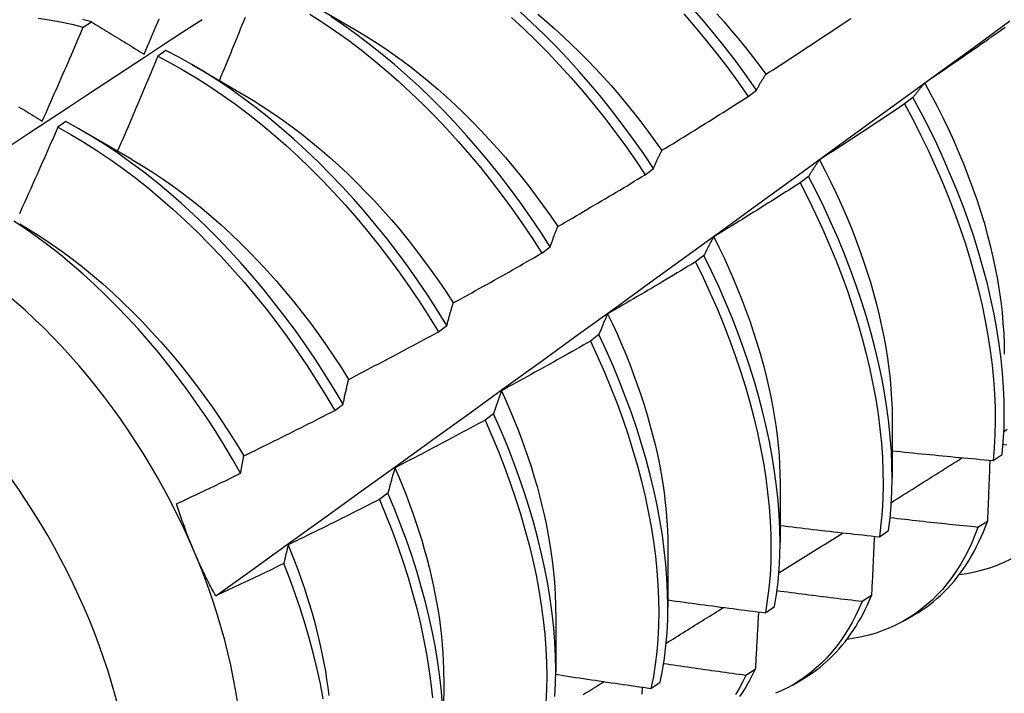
# Model space of a CAD drawing. Header units: inches. Extents: x 16 to 426, y 46 to 198.
# Tile 66 of 111: x 382.786 to 383.092, y 173.037 to 173.246. Entities that reach past the tile are written whole.
import ezdxf

# ---------------------------------------------------------------- set-up
doc = ezdxf.new("R2010")
doc.units = ezdxf.units.IN
doc.header["$MEASUREMENT"] = 0
doc.layers.add('Visible Edges(ANSI)', color=7, linetype='Continuous', lineweight=25)
doc.layers.add('Visible Tangent Edges(ANSI)', color=7, linetype='Continuous', lineweight=25)

msp = doc.modelspace()

# ---------------------------------------------------------------- linework, layer by layer
at = {"layer": 'Visible Edges(ANSI)'}
for p, q in [((382.8748, 173.25237), (382.89075, 173.24314)), ((382.80608, 173.24406), (382.80859, 173.24576)), ((382.8317, 173.2368), (382.8292, 173.23503)), ((382.84, 173.23233), (382.85595, 173.2231)), ((383.0124, 173.22255), (383.01497, 173.22451)), ((383.06354, 173.22221), (383.06093, 173.22023)), ((382.8007, 173.2148), (382.7982, 173.21301)), ((382.8052, 173.21229), (382.82115, 173.20306)), ((382.98045, 173.19825), (382.98303, 173.20022)), ((383.03116, 173.1977), (383.02854, 173.19571)), ((382.94842, 173.1739), (382.95101, 173.17587)), ((382.99867, 173.17315), (382.99604, 173.17117)), ((382.91631, 173.1495), (382.91891, 173.15148)), ((382.96609, 173.14859), (382.96346, 173.1466)), ((382.88411, 173.12506), (382.88671, 173.12704)), ((382.93341, 173.124), (382.93077, 173.12201)), ((383.05711, 173.12248), (383.05709, 173.10404)), ((383.08838, 173.10952), (383.09123, 173.11143)), ((383.02231, 173.10245), (383.02229, 173.08401)), ((382.90063, 173.0994), (382.89798, 173.09741)), ((383.08662, 173.09062), (383.08372, 173.08876)), ((383.05312, 173.08584), (383.05597, 173.08775)), ((382.98751, 173.08241), (382.98749, 173.06397)), ((383.05067, 173.06757), (383.04776, 173.06571)), ((382.95272, 173.06237), (382.95269, 173.04393)), ((383.01774, 173.06225), (383.0206, 173.06415)), ((383.06094, 173.05984), (383.06375, 173.06146)), ((383.01461, 173.04463), (383.01169, 173.04279)), ((382.91792, 173.04233), (382.91789, 173.02389)), ((382.98225, 173.03876), (382.98512, 173.04066)), ((383.02614, 173.0398), (383.02895, 173.04142))]:
    msp.add_line(p, q, dxfattribs=at)
at = {"layer": 'Visible Edges(ANSI)', "flags": 128}
for points in [[(382.87635, 173.24813), (382.88037, 173.24556), (382.88437, 173.24284), (382.88835, 173.23999), (382.8923, 173.23699), (382.89623, 173.23386), (382.90012, 173.2306), (382.90397, 173.22722), (382.90777, 173.22371), (382.91153, 173.22009), (382.91523, 173.21635), (382.91887, 173.21251), (382.92246, 173.20856), (382.92597, 173.20451), (382.92942, 173.20038), (382.93279, 173.19615), (382.93609, 173.19184), (382.9393, 173.18746), (382.94243, 173.183), (382.94547, 173.17848), (382.94842, 173.1739)], [(382.98303, 173.20022), (382.97999, 173.20474), (382.97686, 173.20919), (382.97365, 173.21357), (382.97035, 173.21788), (382.96697, 173.2221), (382.96353, 173.22624), (382.96001, 173.23028), (382.95642, 173.23423), (382.95278, 173.23807), (382.94907, 173.2418), (382.94532, 173.24543), (382.94151, 173.24893)], [(382.94715, 173.24806), (382.94978, 173.24585), (382.95238, 173.24357), (382.95496, 173.24122), (382.95752, 173.23882), (382.96005, 173.23635), (382.96255, 173.23382), (382.96502, 173.23124), (382.96746, 173.2286), (382.96986, 173.22591), (382.97223, 173.22317), (382.97456, 173.22038), (382.97686, 173.21755), (382.97911, 173.21467), (382.98132, 173.21175), (382.98349, 173.2088), (382.98561, 173.2058)], [(382.99247, 173.24816), (382.99598, 173.24411), (382.99942, 173.23996), (383.00279, 173.23572), (383.00607, 173.23141), (383.00928, 173.22701), (383.0124, 173.22255)], [(383.01497, 173.22451), (383.01185, 173.22897), (383.00864, 173.23336), (383.00535, 173.23767), (383.00198, 173.2419), (382.99853, 173.24604), (382.99502, 173.25009)], [(383.00265, 173.24825), (383.00493, 173.24569), (383.00718, 173.24308), (383.00939, 173.24043), (383.01156, 173.23774), (383.0137, 173.23501), (383.0158, 173.23224), (383.01786, 173.22943)], [(382.74746, 173.18347), (382.75343, 173.18744), (382.75939, 173.19141), (382.76535, 173.19538), (382.77132, 173.19933), (382.77729, 173.20329), (382.78325, 173.20724), (382.78922, 173.21118), (382.79519, 173.21513), (382.80116, 173.21906), (382.80713, 173.22299), (382.8131, 173.22692), (382.81907, 173.23085), (382.82504, 173.23476), (382.83101, 173.23868), (382.83699, 173.24259), (382.84296, 173.24649)], [(382.79204, 173.24688), (382.7955, 173.24639), (382.799, 173.24575), (382.80252, 173.24498), (382.80608, 173.24406)], [(382.80859, 173.24576), (382.80595, 173.24645)], [(382.80859, 173.24576), (382.80926, 173.24535), (382.80993, 173.24494), (382.81061, 173.24452), (382.81128, 173.24411), (382.81196, 173.24369), (382.81263, 173.24327), (382.81331, 173.24286), (382.81399, 173.24244), (382.81467, 173.24202), (382.81535, 173.2416), (382.81603, 173.24118), (382.81671, 173.24076), (382.81739, 173.24034), (382.81807, 173.23992), (382.81876, 173.2395), (382.81944, 173.23908), (382.82013, 173.23866), (382.82081, 173.23824), (382.8215, 173.23781), (382.82219, 173.23739), (382.82288, 173.23696), (382.82357, 173.23654), (382.82426, 173.23611), (382.82495, 173.23569)], [(382.82495, 173.23569), (382.82547, 173.23691), (382.82598, 173.23813), (382.8265, 173.23935), (382.82702, 173.24057), (382.82753, 173.24179), (382.82805, 173.24302), (382.82856, 173.24424), (382.82908, 173.24546), (382.82959, 173.24668)], [(382.84718, 173.06748), (382.85849, 173.07561), (382.86978, 173.08373), (382.88107, 173.09186), (382.89234, 173.09999), (382.90361, 173.10811), (382.91486, 173.11624), (382.9261, 173.12436), (382.93734, 173.13249), (382.94856, 173.14061), (382.95978, 173.14873), (382.97098, 173.15685), (382.98218, 173.16496), (382.99336, 173.17308), (383.00454, 173.18119), (383.0157, 173.1893), (383.02686, 173.19741), (383.03801, 173.20552), (383.04914, 173.21362), (383.06027, 173.22172), (383.07139, 173.22982), (383.0825, 173.23791), (383.0936, 173.246)], [(382.85629, 173.2471), (382.85579, 173.24587), (382.8553, 173.24465), (382.85481, 173.24342), (382.85431, 173.2422), (382.85382, 173.24097), (382.85332, 173.23975), (382.85282, 173.23852), (382.85233, 173.2373), (382.85183, 173.23607), (382.85133, 173.23485), (382.85083, 173.23363), (382.85033, 173.2324), (382.84983, 173.23118), (382.84933, 173.22996), (382.84882, 173.22874), (382.84832, 173.22751)], [(382.95101, 173.17587), (382.94806, 173.18045), (382.94501, 173.18496), (382.94188, 173.18941), (382.93865, 173.19379), (382.93535, 173.19809), (382.93197, 173.20231), (382.92852, 173.20644), (382.925, 173.21048), (382.92141, 173.21442), (382.91776, 173.21826), (382.91405, 173.22198), (382.91029, 173.2256), (382.90649, 173.2291), (382.90263, 173.23247), (382.89874, 173.23572), (382.89482, 173.23884), (382.89086, 173.24183), (382.88688, 173.24467), (382.88287, 173.24738)], [(382.93899, 173.24705), (382.94279, 173.24354), (382.94655, 173.23991), (382.95024, 173.23616), (382.95389, 173.23231), (382.95747, 173.22836), (382.96098, 173.22431), (382.96442, 173.22017), (382.96779, 173.21594), (382.97108, 173.21163), (382.97429, 173.20724), (382.97742, 173.20278), (382.98045, 173.19825)], [(383.0179, 173.22945), (383.01901, 173.23016), (383.02011, 173.23087), (383.02122, 173.23158), (383.02232, 173.2323), (383.02342, 173.23301), (383.02453, 173.23373), (383.02563, 173.23444), (383.02673, 173.23516), (383.02783, 173.23588), (383.02893, 173.2366), (383.03003, 173.23732), (383.03113, 173.23805), (383.03223, 173.23877), (383.03332, 173.23949), (383.03442, 173.24022), (383.03552, 173.24094), (383.03661, 173.24167), (383.03771, 173.2424), (383.0388, 173.24313), (383.0399, 173.24386), (383.04099, 173.24459), (383.04208, 173.24532), (383.04317, 173.24606), (383.04426, 173.24679)], [(382.79334, 173.21486), (382.79388, 173.21607), (382.79442, 173.21729), (382.79496, 173.2185), (382.79549, 173.21972), (382.79603, 173.22093), (382.79657, 173.22215), (382.7971, 173.22336), (382.79764, 173.22458), (382.79817, 173.22579), (382.7987, 173.22701), (382.79924, 173.22822), (382.79977, 173.22944), (382.8003, 173.23066), (382.80083, 173.23187), (382.80136, 173.23309), (382.80188, 173.23431), (382.80241, 173.23553), (382.80294, 173.23675), (382.80346, 173.23797), (382.80399, 173.23918), (382.80451, 173.2404), (382.80503, 173.24162), (382.80556, 173.24284), (382.80608, 173.24406)], [(382.89075, 173.24312), (382.89362, 173.24142), (382.89648, 173.23963), (382.89933, 173.23775), (382.90217, 173.23578), (382.905, 173.23374), (382.90781, 173.23161), (382.91061, 173.2294), (382.91338, 173.22712), (382.91613, 173.22477), (382.91886, 173.22234), (382.92156, 173.21984), (382.92423, 173.21728), (382.92687, 173.21465), (382.92948, 173.21196), (382.93205, 173.20922), (382.93459, 173.20641), (382.93709, 173.20355), (382.93954, 173.20063), (382.94196, 173.19767), (382.94433, 173.19466), (382.94665, 173.1916), (382.94892, 173.1885), (382.95113, 173.18535), (382.9533, 173.18217)], [(383.09216, 173.24396), (383.09108, 173.2432), (383.09, 173.24244), (383.08893, 173.24168), (383.08785, 173.24092), (383.08677, 173.24016), (383.08569, 173.23941), (383.08461, 173.23865), (383.08353, 173.2379), (383.08245, 173.23715), (383.08136, 173.2364), (383.08028, 173.23564), (383.0792, 173.2349), (383.07811, 173.23415), (383.07703, 173.2334), (383.07594, 173.23265), (383.07486, 173.23191), (383.07377, 173.23116), (383.07268, 173.23042), (383.07159, 173.22968), (383.0705, 173.22894), (383.06942, 173.2282), (383.06833, 173.22746), (383.06723, 173.22672)], [(382.91891, 173.15148), (382.91604, 173.1561), (382.91308, 173.16068), (382.91003, 173.16519), (382.90689, 173.16964), (382.90366, 173.17401), (382.90036, 173.17831), (382.89697, 173.18252), (382.89351, 173.18665), (382.88999, 173.19068), (382.8864, 173.19461), (382.88274, 173.19844), (382.87903, 173.20216), (382.87527, 173.20577), (382.87146, 173.20926), (382.86761, 173.21263), (382.86371, 173.21587), (382.85978, 173.21898), (382.85583, 173.22196), (382.85184, 173.2248), (382.84784, 173.2275), (382.84382, 173.23005), (382.83978, 173.23245), (382.83574, 173.23471), (382.8317, 173.2368)], [(382.8292, 173.23503), (382.82869, 173.2338), (382.82817, 173.23257), (382.82766, 173.23135), (382.82715, 173.23012), (382.82664, 173.22889), (382.82612, 173.22766), (382.82561, 173.22644), (382.82509, 173.22521), (382.82457, 173.22398), (382.82406, 173.22276), (382.82354, 173.22153), (382.82302, 173.22031), (382.8225, 173.21908), (382.82198, 173.21786), (382.82145, 173.21663), (382.82093, 173.21541), (382.82041, 173.21418), (382.81988, 173.21296), (382.81936, 173.21174), (382.81883, 173.21051), (382.81831, 173.20929), (382.81778, 173.20807), (382.81725, 173.20684), (382.81672, 173.20562)], [(382.8292, 173.23503), (382.83324, 173.23292), (382.83728, 173.23066), (382.84131, 173.22824), (382.84533, 173.22568), (382.84933, 173.22297), (382.85332, 173.22012), (382.85727, 173.21713), (382.8612, 173.21401), (382.86509, 173.21076), (382.86894, 173.20738), (382.87275, 173.20388), (382.87651, 173.20026), (382.88021, 173.19653), (382.88386, 173.1927), (382.88745, 173.18876), (382.89097, 173.18472), (382.89442, 173.18059), (382.8978, 173.17637), (382.9011, 173.17206), (382.90432, 173.16768), (382.90745, 173.16323), (382.9105, 173.15871), (382.91345, 173.15414), (382.91631, 173.1495)], [(383.01497, 173.22451), (383.01509, 173.22473), (383.01521, 173.22495), (383.01533, 173.22516), (383.01544, 173.22538), (383.01556, 173.22559), (383.01568, 173.2258), (383.0158, 173.22602), (383.01592, 173.22623), (383.01604, 173.22644), (383.01616, 173.22664), (383.01628, 173.22685), (383.0164, 173.22706), (383.01653, 173.22726), (383.01665, 173.22747), (383.01677, 173.22767), (383.0169, 173.22787), (383.01702, 173.22807), (383.01714, 173.22827), (383.01727, 173.22847), (383.01739, 173.22867), (383.01752, 173.22886), (383.01765, 173.22906), (383.01777, 173.22925), (383.0179, 173.22945)], [(383.06723, 173.22672), (383.06707, 173.22654), (383.06691, 173.22636), (383.06676, 173.22619), (383.0666, 173.22601), (383.06644, 173.22583), (383.06628, 173.22565), (383.06612, 173.22547), (383.06597, 173.22528), (383.06581, 173.2251), (383.06566, 173.22491), (383.0655, 173.22473), (383.06535, 173.22454), (383.06519, 173.22435), (383.06504, 173.22416), (383.06489, 173.22397), (383.06474, 173.22378), (383.06459, 173.22359), (383.06444, 173.22339), (383.06429, 173.2232), (383.06414, 173.223), (383.06399, 173.22281), (383.06384, 173.22261), (383.06369, 173.22241), (383.06354, 173.22221)], [(383.06719, 173.22671), (383.06913, 173.22315), (383.07101, 173.21957), (383.07281, 173.21597), (383.07454, 173.21235), (383.0762, 173.20873), (383.07778, 173.2051), (383.07929, 173.20146), (383.08071, 173.19783), (383.08206, 173.1942), (383.08332, 173.19058), (383.0845, 173.18696), (383.08559, 173.18337), (383.0866, 173.17979), (383.08751, 173.17623), (383.08834, 173.1727), (383.08909, 173.1692), (383.08974, 173.16573), (383.0903, 173.16229), (383.09078, 173.15889), (383.09117, 173.15553), (383.09147, 173.15221), (383.09169, 173.14895), (383.09181, 173.14573), (383.09185, 173.14256)], [(382.85594, 173.22307), (382.85894, 173.22127), (382.86194, 173.21938), (382.86493, 173.2174), (382.86791, 173.21532), (382.87087, 173.21316), (382.87381, 173.21092), (382.87674, 173.20859), (382.87964, 173.20618), (382.88251, 173.20369), (382.88536, 173.20112), (382.88818, 173.19848), (382.89096, 173.19577), (382.8937, 173.19299), (382.89641, 173.19013), (382.89908, 173.18722), (382.9017, 173.18424), (382.90428, 173.1812), (382.90681, 173.1781), (382.90928, 173.17494), (382.91171, 173.17173), (382.91408, 173.16848), (382.9164, 173.16518), (382.91866, 173.16184), (382.92087, 173.15846)], [(382.98564, 173.20583), (382.98676, 173.20652), (382.98788, 173.20721), (382.989, 173.20789), (382.99012, 173.20858), (382.99124, 173.20927), (382.99236, 173.20996), (382.99348, 173.21065), (382.9946, 173.21134), (382.99572, 173.21203), (382.99683, 173.21273), (382.99795, 173.21342), (382.99906, 173.21412), (383.00018, 173.21482), (383.00129, 173.21551), (383.0024, 173.21621), (383.00352, 173.21691), (383.00463, 173.21761), (383.00574, 173.21832), (383.00685, 173.21902), (383.00796, 173.21972), (383.00907, 173.22043), (383.01018, 173.22113), (383.01129, 173.22184), (383.0124, 173.22255)], [(383.09123, 173.11143), (383.09158, 173.11541), (383.0918, 173.11948), (383.09188, 173.12365), (383.09184, 173.1279), (383.09165, 173.13223), (383.09133, 173.13664), (383.09088, 173.14111), (383.0903, 173.14566), (383.08958, 173.15025), (383.08872, 173.15491), (383.08774, 173.1596), (383.08662, 173.16434), (383.08537, 173.16912), (383.084, 173.17392), (383.08249, 173.17875), (383.08086, 173.18359), (383.07911, 173.18844), (383.07723, 173.1933), (383.07524, 173.19816), (383.07313, 173.20301), (383.0709, 173.20784), (383.06856, 173.21266), (383.0661, 173.21745), (383.06354, 173.22221)], [(382.78603, 173.21938), (382.78669, 173.21897), (382.78735, 173.21856), (382.78801, 173.21816), (382.78867, 173.21775), (382.78934, 173.21734), (382.79, 173.21692), (382.79067, 173.21651), (382.79133, 173.2161), (382.792, 173.21569), (382.79267, 173.21527), (382.79334, 173.21486)], [(383.06093, 173.22023), (383.05984, 173.2195), (383.05874, 173.21876), (383.05765, 173.21803), (383.05655, 173.2173), (383.05546, 173.21657), (383.05436, 173.21584), (383.05326, 173.21511), (383.05217, 173.21438), (383.05107, 173.21365), (383.04997, 173.21293), (383.04887, 173.2122), (383.04777, 173.21148), (383.04667, 173.21075), (383.04557, 173.21003), (383.04447, 173.20931), (383.04336, 173.20859), (383.04226, 173.20787), (383.04115, 173.20715), (383.04005, 173.20644), (383.03895, 173.20572), (383.03784, 173.205), (383.03673, 173.20429), (383.03563, 173.20358), (383.03452, 173.20287)], [(383.06093, 173.22023), (383.06348, 173.21547), (383.06593, 173.21068), (383.06826, 173.20586), (383.07048, 173.20102), (383.07258, 173.19617), (383.07457, 173.19131), (383.07644, 173.18645), (383.07818, 173.1816), (383.0798, 173.17676), (383.08129, 173.17193), (383.08266, 173.16713), (383.0839, 173.16236), (383.085, 173.15763), (383.08598, 173.15293), (383.08682, 173.14828), (383.08753, 173.14369), (383.08811, 173.13915), (383.08855, 173.13468), (383.08886, 173.13028), (383.08903, 173.12596), (383.08907, 173.12171), (383.08898, 173.11755), (383.08875, 173.11349), (383.08838, 173.10952)], [(382.88671, 173.12704), (382.88394, 173.13171), (382.88107, 173.13634), (382.8781, 173.14091), (382.87505, 173.14542), (382.8719, 173.14986), (382.86867, 173.15423), (382.86536, 173.15852), (382.86197, 173.16273), (382.85851, 173.16685), (382.85498, 173.17088), (382.85138, 173.1748), (382.84773, 173.17863), (382.84401, 173.18234), (382.84025, 173.18594), (382.83643, 173.18943), (382.83258, 173.19279), (382.82868, 173.19602), (382.82475, 173.19912), (382.82079, 173.20209), (382.81681, 173.20492), (382.8128, 173.20761), (382.80878, 173.21016), (382.80474, 173.21255), (382.8007, 173.2148)], [(382.7982, 173.21301), (382.79767, 173.21179), (382.79713, 173.21056), (382.7966, 173.20934), (382.79606, 173.20812), (382.79552, 173.20689), (382.79498, 173.20567), (382.79445, 173.20445), (382.79391, 173.20322), (382.79337, 173.202), (382.79282, 173.20078), (382.79228, 173.19956), (382.79174, 173.19834), (382.7912, 173.19712), (382.79065, 173.1959), (382.79011, 173.19468), (382.78956, 173.19346), (382.78901, 173.19224), (382.78847, 173.19102), (382.78792, 173.1898), (382.78737, 173.18858), (382.78682, 173.18736), (382.78627, 173.18614)], [(382.7982, 173.21301), (382.80224, 173.21076), (382.80627, 173.20835), (382.81029, 173.2058), (382.8143, 173.2031), (382.81828, 173.20025), (382.82224, 173.19727), (382.82617, 173.19416), (382.83006, 173.19092), (382.83391, 173.18755), (382.83772, 173.18405), (382.84149, 173.18044), (382.84519, 173.17672), (382.84885, 173.17289), (382.85244, 173.16895), (382.85596, 173.16492), (382.85942, 173.16079), (382.8628, 173.15658), (382.86611, 173.15228), (382.86933, 173.14791), (382.87247, 173.14346), (382.87552, 173.13894), (382.87848, 173.13437), (382.88134, 173.12974), (382.88411, 173.12506)], [(382.98303, 173.20022), (382.98314, 173.20046), (382.98324, 173.20071), (382.98335, 173.20095), (382.98345, 173.2012), (382.98356, 173.20144), (382.98366, 173.20168), (382.98377, 173.20192), (382.98387, 173.20216), (382.98398, 173.2024), (382.98409, 173.20264), (382.9842, 173.20287), (382.9843, 173.20311), (382.98441, 173.20334), (382.98452, 173.20357), (382.98463, 173.2038), (382.98474, 173.20403), (382.98485, 173.20426), (382.98496, 173.20449), (382.98507, 173.20472), (382.98519, 173.20494), (382.9853, 173.20517), (382.98541, 173.20539), (382.98552, 173.20561), (382.98564, 173.20583)], [(382.82115, 173.20299), (382.82429, 173.20112), (382.82743, 173.19915), (382.83055, 173.19708), (382.83366, 173.19491), (382.83676, 173.19264), (382.83983, 173.19028), (382.84287, 173.18782), (382.84589, 173.18528), (382.84888, 173.18265), (382.85184, 173.17993), (382.85476, 173.17713), (382.85765, 173.17425), (382.86049, 173.17129), (382.86329, 173.16826), (382.86604, 173.16516), (382.86875, 173.16199), (382.87141, 173.15876), (382.87401, 173.15547), (382.87656, 173.15212), (382.87905, 173.14873), (382.88149, 173.14528), (382.88386, 173.14179), (382.88617, 173.13826), (382.88841, 173.1347)], [(383.03452, 173.20287), (383.03437, 173.20266), (383.03423, 173.20246), (383.03408, 173.20225), (383.03394, 173.20205), (383.03379, 173.20184), (383.03365, 173.20163), (383.0335, 173.20142), (383.03336, 173.20121), (383.03322, 173.201), (383.03308, 173.20079), (383.03294, 173.20057), (383.0328, 173.20036), (383.03266, 173.20014), (383.03252, 173.19992), (383.03238, 173.19971), (383.03224, 173.19949), (383.0321, 173.19927), (383.03197, 173.19905), (383.03183, 173.19882), (383.03169, 173.1986), (383.03156, 173.19838), (383.03142, 173.19815), (383.03129, 173.19792), (383.03116, 173.1977)], [(383.03449, 173.20285), (383.03628, 173.19943), (383.03801, 173.19599), (383.03967, 173.19254), (383.04126, 173.18908), (383.04278, 173.18562), (383.04422, 173.18215), (383.0456, 173.17868), (383.04689, 173.17521), (383.04811, 173.17175), (383.04926, 173.1683), (383.05032, 173.16486), (383.05131, 173.16143), (383.05223, 173.15802), (383.05306, 173.15463), (383.05382, 173.15127), (383.0545, 173.14793), (383.0551, 173.14461), (383.05562, 173.14133), (383.05606, 173.13809), (383.05643, 173.13488), (383.05671, 173.13172), (383.05691, 173.1286), (383.05704, 173.12552), (383.05708, 173.1225)], [(382.95331, 173.18217), (382.95445, 173.18283), (382.95558, 173.18349), (382.95672, 173.18415), (382.95786, 173.18481), (382.95899, 173.18548), (382.96013, 173.18614), (382.96126, 173.1868), (382.96239, 173.18747), (382.96353, 173.18813), (382.96466, 173.1888), (382.96579, 173.18947), (382.96692, 173.19014), (382.96805, 173.19081), (382.96918, 173.19148), (382.97031, 173.19215), (382.97144, 173.19283), (382.97257, 173.1935), (382.9737, 173.19418), (382.97482, 173.19485), (382.97595, 173.19553), (382.97708, 173.19621), (382.9782, 173.19689), (382.97933, 173.19757), (382.98045, 173.19825)], [(383.05597, 173.08775), (383.05645, 173.09163), (383.0568, 173.09561), (383.05701, 173.09969), (383.05709, 173.10386), (383.05703, 173.10812), (383.05684, 173.11245), (383.05651, 173.11686), (383.05605, 173.12134), (383.05546, 173.12589), (383.05473, 173.13049), (383.05387, 173.13514), (383.05287, 173.13984), (383.05175, 173.14459), (383.0505, 173.14936), (383.04911, 173.15417), (383.0476, 173.15899), (383.04596, 173.16384), (383.0442, 173.16869), (383.04232, 173.17355), (383.04032, 173.17841), (383.0382, 173.18326), (383.03596, 173.18809), (383.03361, 173.19291), (383.03116, 173.1977)], [(383.02854, 173.19571), (383.02742, 173.19501), (383.02631, 173.1943), (383.0252, 173.19359), (383.02409, 173.19289), (383.02298, 173.19218), (383.02186, 173.19148), (383.02075, 173.19078), (383.01964, 173.19007), (383.01852, 173.18937), (383.01741, 173.18867), (383.01629, 173.18798), (383.01517, 173.18728), (383.01405, 173.18658), (383.01294, 173.18589), (383.01182, 173.18519), (383.0107, 173.1845), (383.00958, 173.18381), (383.00846, 173.18312), (383.00734, 173.18243), (383.00621, 173.18174), (383.00509, 173.18105), (383.00397, 173.18036), (383.00284, 173.17968), (383.00172, 173.17899)], [(383.02854, 173.19571), (383.03099, 173.19092), (383.03333, 173.18611), (383.03555, 173.18127), (383.03766, 173.17642), (383.03966, 173.17156), (383.04153, 173.1667), (383.04328, 173.16185), (383.04491, 173.15701), (383.04641, 173.15218), (383.04778, 173.14738), (383.04903, 173.14261), (383.05014, 173.13787), (383.05113, 173.13317), (383.05198, 173.12852), (383.0527, 173.12392), (383.05328, 173.11938), (383.05373, 173.11491), (383.05405, 173.1105), (383.05423, 173.10617), (383.05427, 173.10192), (383.05419, 173.09776), (383.05396, 173.09369), (383.05361, 173.08971), (383.05312, 173.08584)], [(382.85492, 173.10555), (382.85242, 173.10992), (382.84984, 173.11425), (382.84717, 173.11853), (382.84442, 173.12275), (382.84158, 173.12692), (382.83867, 173.13103), (382.83567, 173.13507), (382.83262, 173.13903), (382.82949, 173.1429), (382.82631, 173.14668), (382.82307, 173.15037), (382.81977, 173.15397), (382.81642, 173.15747), (382.81303, 173.16086), (382.80958, 173.16415), (382.8061, 173.16733), (382.80257, 173.1704), (382.799, 173.17335), (382.79541, 173.17617), (382.7918, 173.17887), (382.78818, 173.18143), (382.78454, 173.18385)], [(382.78636, 173.18298), (382.78964, 173.18104), (382.79291, 173.17897), (382.79616, 173.1768), (382.7994, 173.17452), (382.80262, 173.17213), (382.80581, 173.16963), (382.80898, 173.16703), (382.81212, 173.16434), (382.81522, 173.16155), (382.81829, 173.15867), (382.82132, 173.1557), (382.82432, 173.15265), (382.82726, 173.14952), (382.83016, 173.14632), (382.83301, 173.14304), (382.8358, 173.1397), (382.83854, 173.13629), (382.84122, 173.13282), (382.84384, 173.1293), (382.84639, 173.12572), (382.84887, 173.12209), (382.85128, 173.11841), (382.85362, 173.11469), (382.85588, 173.11094)], [(382.95101, 173.17587), (382.9511, 173.17615), (382.95119, 173.17642), (382.95129, 173.17669), (382.95138, 173.17697), (382.95147, 173.17724), (382.95156, 173.17751), (382.95166, 173.17778), (382.95175, 173.17804), (382.95185, 173.17831), (382.95194, 173.17858), (382.95203, 173.17884), (382.95213, 173.1791), (382.95223, 173.17937), (382.95232, 173.17963), (382.95242, 173.17989), (382.95252, 173.18015), (382.95261, 173.1804), (382.95271, 173.18066), (382.95281, 173.18091), (382.95291, 173.18117), (382.95301, 173.18142), (382.95311, 173.18167), (382.95321, 173.18193), (382.95331, 173.18217)], [(383.00172, 173.17899), (383.00159, 173.17876), (383.00145, 173.17853), (383.00132, 173.1783), (383.00119, 173.17806), (383.00106, 173.17783), (383.00093, 173.17759), (383.0008, 173.17735), (383.00067, 173.17711), (383.00054, 173.17687), (383.00041, 173.17663), (383.00029, 173.17639), (383.00016, 173.17615), (383.00003, 173.1759), (382.99991, 173.17566), (382.99978, 173.17541), (382.99965, 173.17517), (382.99953, 173.17492), (382.99941, 173.17467), (382.99928, 173.17442), (382.99916, 173.17417), (382.99904, 173.17392), (382.99892, 173.17366), (382.99879, 173.17341), (382.99867, 173.17315)], [(383.00171, 173.17899), (383.00334, 173.17572), (383.00491, 173.17243), (383.00642, 173.16913), (383.00786, 173.16583), (383.00924, 173.16252), (383.01055, 173.15921), (383.0118, 173.1559), (383.01298, 173.15259), (383.01409, 173.1493), (383.01514, 173.14601), (383.01611, 173.14273), (383.01702, 173.13947), (383.01786, 173.13622), (383.01863, 173.133), (383.01933, 173.1298), (383.01995, 173.12662), (383.02051, 173.12348), (383.02099, 173.12036), (383.02139, 173.11728), (383.02172, 173.11423), (383.02198, 173.11122), (383.02216, 173.10826), (383.02227, 173.10534), (383.0223, 173.10246)], [(382.92091, 173.15847), (382.92206, 173.1591), (382.92321, 173.15973), (382.92437, 173.16037), (382.92552, 173.161), (382.92667, 173.16163), (382.92782, 173.16227), (382.92897, 173.16291), (382.93012, 173.16355), (382.93127, 173.16419), (382.93241, 173.16483), (382.93356, 173.16547), (382.93471, 173.16611), (382.93585, 173.16675), (382.937, 173.1674), (382.93814, 173.16804), (382.93929, 173.16869), (382.94043, 173.16934), (382.94158, 173.16999), (382.94272, 173.17064), (382.94386, 173.17129), (382.945, 173.17194), (382.94614, 173.17259), (382.94728, 173.17325), (382.94842, 173.1739)], [(383.0206, 173.06415), (383.02121, 173.06793), (383.02168, 173.07182), (383.02202, 173.07581), (383.02222, 173.0799), (383.02229, 173.08407), (383.02222, 173.08833), (383.02203, 173.09267), (383.02169, 173.09709), (383.02122, 173.10157), (383.02062, 173.10612), (383.01988, 173.11073), (383.01901, 173.11538), (383.01801, 173.12009), (383.01688, 173.12483), (383.01562, 173.12961), (383.01423, 173.13441), (383.01271, 173.13924), (383.01106, 173.14409), (383.0093, 173.14894), (383.00741, 173.1538), (383.0054, 173.15866), (383.00327, 173.1635), (383.00103, 173.16834), (382.99867, 173.17315)], [(382.99604, 173.17117), (382.99492, 173.17049), (382.99379, 173.16981), (382.99266, 173.16913), (382.99153, 173.16845), (382.99041, 173.16777), (382.98928, 173.16709), (382.98815, 173.16642), (382.98701, 173.16574), (382.98588, 173.16507), (382.98475, 173.1644), (382.98362, 173.16373), (382.98248, 173.16306), (382.98135, 173.16239), (382.98022, 173.16172), (382.97908, 173.16105), (382.97794, 173.16039), (382.97681, 173.15972), (382.97567, 173.15906), (382.97453, 173.1584), (382.9734, 173.15773), (382.97226, 173.15707), (382.97112, 173.15641), (382.96998, 173.15576), (382.96884, 173.1551)], [(382.99604, 173.17117), (382.99839, 173.16635), (383.00062, 173.16152), (383.00274, 173.15667), (383.00474, 173.15181), (383.00662, 173.14695), (383.00838, 173.1421), (383.01002, 173.13725), (383.01153, 173.13243), (383.01291, 173.12762), (383.01416, 173.12285), (383.01528, 173.11811), (383.01627, 173.11341), (383.01713, 173.10875), (383.01786, 173.10415), (383.01845, 173.09961), (383.01891, 173.09513), (383.01923, 173.09072), (383.01942, 173.08639), (383.01948, 173.08213), (383.0194, 173.07796), (383.01918, 173.07389), (383.01884, 173.0699), (383.01835, 173.06602), (383.01774, 173.06225)], [(382.91891, 173.15148), (382.91899, 173.15178), (382.91906, 173.15208), (382.91914, 173.15238), (382.91922, 173.15269), (382.9193, 173.15299), (382.91939, 173.15328), (382.91947, 173.15358), (382.91955, 173.15388), (382.91963, 173.15417), (382.91971, 173.15447), (382.9198, 173.15476), (382.91988, 173.15505), (382.91996, 173.15534), (382.92005, 173.15563), (382.92013, 173.15592), (382.92022, 173.15621), (382.9203, 173.1565), (382.92039, 173.15678), (382.92047, 173.15707), (382.92056, 173.15735), (382.92065, 173.15763), (382.92073, 173.15791), (382.92082, 173.15819), (382.92091, 173.15847)], [(382.96884, 173.1551), (382.96872, 173.15484), (382.9686, 173.15458), (382.96848, 173.15432), (382.96836, 173.15406), (382.96824, 173.15379), (382.96812, 173.15353), (382.96801, 173.15326), (382.96789, 173.153), (382.96777, 173.15273), (382.96766, 173.15246), (382.96754, 173.15219), (382.96743, 173.15192), (382.96731, 173.15165), (382.9672, 173.15137), (382.96709, 173.1511), (382.96698, 173.15082), (382.96686, 173.15055), (382.96675, 173.15027), (382.96664, 173.14999), (382.96653, 173.14971), (382.96642, 173.14943), (382.96631, 173.14915), (382.9662, 173.14887), (382.96609, 173.14859)], [(382.96879, 173.1551), (382.97028, 173.15197), (382.97171, 173.14883), (382.97308, 173.14568), (382.9744, 173.14253), (382.97566, 173.13938), (382.97686, 173.13623), (382.978, 173.13309), (382.97907, 173.12995), (382.98009, 173.12682), (382.98105, 173.1237), (382.98194, 173.1206), (382.98276, 173.11751), (382.98352, 173.11444), (382.98422, 173.11139), (382.98484, 173.10836), (382.9854, 173.10535), (382.98589, 173.10238), (382.98632, 173.09943), (382.98667, 173.09651), (382.98697, 173.09362), (382.98719, 173.09077), (382.98735, 173.08796), (382.98744, 173.08518), (382.98746, 173.08245)], [(382.88844, 173.13472), (382.8896, 173.13533), (382.89077, 173.13593), (382.89194, 173.13654), (382.8931, 173.13714), (382.89427, 173.13775), (382.89543, 173.13836), (382.8966, 173.13897), (382.89776, 173.13958), (382.89893, 173.14019), (382.90009, 173.14081), (382.90125, 173.14142), (382.90241, 173.14204), (382.90357, 173.14265), (382.90473, 173.14327), (382.90589, 173.14389), (382.90705, 173.14451), (382.90821, 173.14513), (382.90937, 173.14575), (382.91053, 173.14637), (382.91169, 173.147), (382.91284, 173.14762), (382.914, 173.14825), (382.91515, 173.14887), (382.91631, 173.1495)], [(382.98512, 173.04066), (382.98585, 173.04433), (382.98644, 173.04812), (382.9869, 173.05202), (382.98723, 173.05601), (382.98743, 173.0601), (382.98749, 173.06428), (382.98742, 173.06855), (382.98721, 173.07289), (382.98687, 173.07731), (382.98639, 173.0818), (382.98578, 173.08635), (382.98504, 173.09096), (382.98416, 173.09562), (382.98315, 173.10033), (382.98201, 173.10507), (382.98074, 173.10985), (382.97934, 173.11466), (382.97782, 173.11949), (382.97616, 173.12433), (382.97439, 173.12919), (382.97249, 173.13405), (382.97048, 173.1389), (382.96834, 173.14375), (382.96609, 173.14859)], [(382.96346, 173.1466), (382.96231, 173.14595), (382.96117, 173.14529), (382.96003, 173.14464), (382.95888, 173.14399), (382.95774, 173.14334), (382.95659, 173.14269), (382.95545, 173.14204), (382.9543, 173.14139), (382.95315, 173.14075), (382.952, 173.1401), (382.95085, 173.13946), (382.94971, 173.13882), (382.94856, 173.13818), (382.94741, 173.13754), (382.94625, 173.1369), (382.9451, 173.13626), (382.94395, 173.13562), (382.9428, 173.13498), (382.94165, 173.13435), (382.94049, 173.13371), (382.93934, 173.13308), (382.93818, 173.13245), (382.93703, 173.13182), (382.93587, 173.13119)], [(382.96346, 173.1466), (382.9657, 173.14177), (382.96782, 173.13692), (382.96983, 173.13206), (382.97172, 173.1272), (382.97348, 173.12235), (382.97512, 173.1175), (382.97664, 173.11267), (382.97803, 173.10787), (382.97929, 173.10309), (382.98042, 173.09835), (382.98142, 173.09365), (382.98229, 173.08899), (382.98302, 173.08438), (382.98362, 173.07984), (382.98409, 173.07536), (382.98442, 173.07094), (382.98462, 173.0666), (382.98468, 173.06234), (382.98461, 173.05817), (382.9844, 173.05409), (382.98406, 173.0501), (382.98359, 173.04621), (382.98298, 173.04243), (382.98225, 173.03876)], [(382.88671, 173.12704), (382.88678, 173.12737), (382.88685, 173.1277), (382.88692, 173.12803), (382.88699, 173.12836), (382.88705, 173.12869), (382.88712, 173.12902), (382.88719, 173.12935), (382.88726, 173.12967), (382.88733, 173.12999), (382.8874, 173.13032), (382.88748, 173.13064), (382.88755, 173.13096), (382.88762, 173.13128), (382.88769, 173.1316), (382.88776, 173.13192), (382.88784, 173.13223), (382.88791, 173.13255), (382.88799, 173.13286), (382.88806, 173.13317), (382.88813, 173.13349), (382.88821, 173.1338), (382.88828, 173.13411), (382.88836, 173.13442), (382.88844, 173.13472)], [(382.93587, 173.13119), (382.93576, 173.1309), (382.93566, 173.13061), (382.93555, 173.13032), (382.93544, 173.13003), (382.93534, 173.12974), (382.93523, 173.12945), (382.93513, 173.12916), (382.93502, 173.12886), (382.93492, 173.12857), (382.93481, 173.12827), (382.93471, 173.12797), (382.93461, 173.12767), (382.93451, 173.12737), (382.9344, 173.12707), (382.9343, 173.12677), (382.9342, 173.12647), (382.9341, 173.12616), (382.934, 173.12586), (382.9339, 173.12555), (382.9338, 173.12524), (382.93371, 173.12493), (382.93361, 173.12462), (382.93351, 173.12431), (382.93341, 173.124)], [(382.93584, 173.13117), (382.93719, 173.1282), (382.93849, 173.12521), (382.93974, 173.12223), (382.94093, 173.11925), (382.94207, 173.11626), (382.94315, 173.11328), (382.94417, 173.11031), (382.94514, 173.10734), (382.94605, 173.10439), (382.9469, 173.10144), (382.94769, 173.09851), (382.94842, 173.09559), (382.9491, 173.09269), (382.94972, 173.08981), (382.95028, 173.08694), (382.95078, 173.0841), (382.95122, 173.08129), (382.9516, 173.0785), (382.95193, 173.07573), (382.95219, 173.073), (382.9524, 173.0703), (382.95255, 173.06763), (382.95264, 173.06499), (382.95267, 173.06239)], [(382.85589, 173.11094), (382.85707, 173.11151), (382.85825, 173.11209), (382.85943, 173.11267), (382.86061, 173.11325), (382.86179, 173.11383), (382.86297, 173.11441), (382.86415, 173.11499), (382.86533, 173.11558), (382.86651, 173.11616), (382.86769, 173.11675), (382.86886, 173.11734), (382.87004, 173.11792), (382.87121, 173.11851), (382.87239, 173.1191), (382.87356, 173.11969), (382.87474, 173.12029), (382.87591, 173.12088), (382.87708, 173.12147), (382.87826, 173.12207), (382.87943, 173.12266), (382.8806, 173.12326), (382.88177, 173.12386), (382.88294, 173.12446), (382.88411, 173.12506)], [(382.95245, 173.03621), (382.95264, 173.04031), (382.95269, 173.04449), (382.95261, 173.04876), (382.9524, 173.05311), (382.95205, 173.05754), (382.95156, 173.06203), (382.95094, 173.06658), (382.95019, 173.0712), (382.94931, 173.07586), (382.94829, 173.08057), (382.94714, 173.08532), (382.94586, 173.0901), (382.94446, 173.09491), (382.94292, 173.09974), (382.94126, 173.10458), (382.93948, 173.10944), (382.93758, 173.1143), (382.93555, 173.11915), (382.93341, 173.124)], [(382.93077, 173.12201), (382.92961, 173.12139), (382.92845, 173.12076), (382.92729, 173.12014), (382.92613, 173.11951), (382.92497, 173.11889), (382.92381, 173.11827), (382.92265, 173.11765), (382.92149, 173.11703), (382.92032, 173.11641), (382.91916, 173.11579), (382.918, 173.11518), (382.91683, 173.11456), (382.91567, 173.11395), (382.9145, 173.11334), (382.91334, 173.11272), (382.91217, 173.11211), (382.911, 173.1115), (382.90983, 173.1109), (382.90867, 173.11029), (382.9075, 173.10968), (382.90633, 173.10908), (382.90516, 173.10847), (382.90399, 173.10787), (382.90282, 173.10727)], [(382.93077, 173.12201), (382.9329, 173.11717), (382.93492, 173.11231), (382.93681, 173.10745), (382.93858, 173.1026), (382.94023, 173.09775), (382.94176, 173.09292), (382.94315, 173.08811), (382.94442, 173.08333), (382.94556, 173.07859), (382.94657, 173.07388), (382.94744, 173.06923), (382.94818, 173.06462), (382.94879, 173.06007), (382.94926, 173.05558), (382.9496, 173.05116), (382.94981, 173.04682), (382.94988, 173.04255), (382.94982, 173.03837), (382.94962, 173.03429)], [(383.09175, 173.11856), (383.09276, 173.1192)], [(383.09267, 173.11433), (383.09151, 173.11444)], [(382.85492, 173.10555), (382.85495, 173.10578), (382.85499, 173.10601), (382.85503, 173.10624), (382.85507, 173.10647), (382.85511, 173.10669), (382.85515, 173.10692), (382.85519, 173.10715), (382.85523, 173.10738), (382.85527, 173.1076), (382.85531, 173.10783), (382.85535, 173.10805), (382.85539, 173.10828), (382.85543, 173.1085), (382.85547, 173.10873), (382.85551, 173.10895), (382.85555, 173.10917), (382.8556, 173.10939), (382.85564, 173.10962), (382.85568, 173.10984), (382.85572, 173.11006), (382.85576, 173.11028), (382.8558, 173.1105), (382.85585, 173.11072), (382.85589, 173.11094)], [(383.0571, 173.11255), (383.0584, 173.11241), (383.0597, 173.11228), (383.061, 173.11214), (383.06231, 173.11201), (383.06361, 173.11188), (383.06491, 173.11174), (383.06621, 173.11161), (383.06752, 173.11148), (383.06882, 173.11135), (383.07012, 173.11123), (383.07143, 173.1111), (383.07273, 173.11097), (383.07403, 173.11085), (383.07534, 173.11072), (383.07664, 173.1106), (383.07794, 173.11047), (383.07925, 173.11035), (383.08055, 173.11023), (383.08186, 173.11011), (383.08316, 173.10999), (383.08447, 173.10987), (383.08577, 173.10975), (383.08708, 173.10963), (383.08838, 173.10952)], [(383.05684, 173.09651), (383.05776, 173.09708), (383.05868, 173.09766), (383.0596, 173.09824), (383.06052, 173.09882), (383.06144, 173.0994), (383.06235, 173.09998), (383.06327, 173.10055), (383.06419, 173.10113), (383.06511, 173.10171), (383.06602, 173.10229), (383.06694, 173.10287), (383.06786, 173.10345), (383.06878, 173.10403), (383.06969, 173.10461), (383.07061, 173.10519), (383.07153, 173.10576), (383.07245, 173.10634), (383.07336, 173.10692), (383.07428, 173.1075), (383.0752, 173.10808), (383.07611, 173.10866), (383.07703, 173.10924), (383.07795, 173.10982), (383.07886, 173.1104)], [(383.0874, 173.1096), (383.08737, 173.10882), (383.08734, 173.10803), (383.08731, 173.10725), (383.08728, 173.10646), (383.08725, 173.10567), (383.08722, 173.10488), (383.08718, 173.1041), (383.08715, 173.10331), (383.08712, 173.10252), (383.08709, 173.10173), (383.08706, 173.10094), (383.08702, 173.10015), (383.08699, 173.09936), (383.08696, 173.09857), (383.08693, 173.09777), (383.08689, 173.09698), (383.08686, 173.09619), (383.08683, 173.09539), (383.08679, 173.0946), (383.08676, 173.09381), (383.08673, 173.09301), (383.08669, 173.09222), (383.08666, 173.09142), (383.08662, 173.09062)], [(382.83503, 173.09605), (382.83586, 173.09644), (382.8367, 173.09683), (382.83753, 173.09722), (382.83836, 173.09762), (382.83919, 173.09801), (382.84002, 173.0984), (382.84085, 173.09879), (382.84168, 173.09919), (382.84251, 173.09958), (382.84334, 173.09997), (382.84416, 173.10037), (382.84499, 173.10076), (382.84582, 173.10116), (382.84665, 173.10156), (382.84748, 173.10195), (382.8483, 173.10235), (382.84913, 173.10275), (382.84996, 173.10315), (382.85079, 173.10355), (382.85161, 173.10394), (382.85244, 173.10434), (382.85326, 173.10475), (382.85409, 173.10515), (382.85492, 173.10555)], [(382.90282, 173.10727), (382.90272, 173.10695), (382.90262, 173.10664), (382.90253, 173.10632), (382.90243, 173.106), (382.90234, 173.10568), (382.90225, 173.10536), (382.90215, 173.10504), (382.90206, 173.10471), (382.90197, 173.10439), (382.90187, 173.10407), (382.90178, 173.10374), (382.90169, 173.10341), (382.9016, 173.10308), (382.90151, 173.10275), (382.90142, 173.10242), (382.90133, 173.10209), (382.90124, 173.10176), (382.90115, 173.10143), (382.90107, 173.10109), (382.90098, 173.10076), (382.90089, 173.10042), (382.9008, 173.10008), (382.90072, 173.09974), (382.90063, 173.0994)], [(382.9028, 173.10727), (382.90401, 173.10445), (382.90517, 173.10163), (382.90628, 173.09881), (382.90734, 173.09599), (382.90835, 173.09317), (382.90932, 173.09036), (382.91023, 173.08755), (382.9111, 173.08475), (382.91191, 173.08196), (382.91268, 173.07918), (382.91339, 173.07641), (382.91405, 173.07366), (382.91466, 173.07092), (382.91522, 173.0682), (382.91573, 173.0655), (382.91618, 173.06282), (382.91658, 173.06016), (382.91693, 173.05753), (382.91723, 173.05492), (382.91747, 173.05235), (382.91766, 173.04979), (382.9178, 173.04727), (382.91788, 173.04479), (382.9179, 173.04233)], [(382.91758, 173.03334), (382.91722, 173.03776), (382.91673, 173.04226), (382.9161, 173.04682), (382.91534, 173.05143), (382.91445, 173.0561), (382.91343, 173.06081), (382.91227, 173.06556), (382.91098, 173.07034), (382.90957, 173.07515), (382.90803, 173.07999), (382.90636, 173.08483), (382.90457, 173.08969), (382.90266, 173.09455), (382.90063, 173.0994)], [(382.84047, 173.08131), (382.84022, 173.08191), (382.83997, 173.08251), (382.83972, 173.08311), (382.83947, 173.08372), (382.83923, 173.08433), (382.83899, 173.08493), (382.83875, 173.08554), (382.83851, 173.08615), (382.83827, 173.08676), (382.83804, 173.08737), (382.83781, 173.08798), (382.83759, 173.0886), (382.83736, 173.08921), (382.83714, 173.08983), (382.83692, 173.09045), (382.8367, 173.09107), (382.83648, 173.09168), (382.83627, 173.09231), (382.83606, 173.09293), (382.83585, 173.09355), (382.83564, 173.09417), (382.83544, 173.0948), (382.83523, 173.09543), (382.83503, 173.09605)], [(382.89798, 173.09741), (382.89681, 173.09682), (382.89563, 173.09622), (382.89446, 173.09562), (382.89328, 173.09503), (382.89211, 173.09443), (382.89093, 173.09384), (382.88976, 173.09324), (382.88858, 173.09265), (382.8874, 173.09206), (382.88622, 173.09147), (382.88504, 173.09089), (382.88387, 173.0903), (382.88269, 173.08971), (382.88151, 173.08913), (382.88032, 173.08854), (382.87914, 173.08796), (382.87796, 173.08738), (382.87678, 173.0868), (382.8756, 173.08622), (382.87441, 173.08564), (382.87323, 173.08507), (382.87204, 173.08449), (382.87086, 173.08391), (382.86967, 173.08334)], [(382.89798, 173.09741), (382.9, 173.09256), (382.9019, 173.0877), (382.90368, 173.08284), (382.90534, 173.078), (382.90687, 173.07317), (382.90827, 173.06836), (382.90955, 173.06358), (382.9107, 173.05883), (382.91171, 173.05412), (382.91259, 173.04946), (382.91334, 173.04485), (382.91396, 173.0403), (382.91444, 173.03581)], [(383.0223, 173.08935), (383.02358, 173.0892), (383.02486, 173.08904), (383.02614, 173.08889), (383.02743, 173.08874), (383.02871, 173.08858), (383.02999, 173.08843), (383.03128, 173.08828), (383.03256, 173.08813), (383.03384, 173.08798), (383.03513, 173.08783), (383.03641, 173.08769), (383.0377, 173.08754), (383.03898, 173.08739), (383.04026, 173.08725), (383.04155, 173.0871), (383.04283, 173.08696), (383.04412, 173.08682), (383.04541, 173.08667), (383.04669, 173.08653), (383.04798, 173.08639), (383.04926, 173.08625), (383.05055, 173.08611), (383.05183, 173.08597), (383.05312, 173.08584)], [(383.08372, 173.08876), (383.08259, 173.08887), (383.08145, 173.08899), (383.08031, 173.0891), (383.07918, 173.08922), (383.07804, 173.08934), (383.0769, 173.08946), (383.07577, 173.08957), (383.07463, 173.08969), (383.07349, 173.08981), (383.07236, 173.08993), (383.07122, 173.09006), (383.07008, 173.09018), (383.06895, 173.0903), (383.06781, 173.09042), (383.06668, 173.09055), (383.06554, 173.09067), (383.0644, 173.0908), (383.06327, 173.09093), (383.06213, 173.09105), (383.061, 173.09118), (383.05986, 173.09131), (383.05873, 173.09144), (383.05759, 173.09157), (383.05646, 173.0917)], [(383.06375, 173.06146), (383.06502, 173.06222), (383.06626, 173.06302), (383.06749, 173.06387), (383.06868, 173.06475), (383.06985, 173.06568), (383.07099, 173.06665), (383.07211, 173.06765), (383.07319, 173.0687), (383.07425, 173.06979), (383.07529, 173.07092), (383.07629, 173.07208), (383.07727, 173.07329), (383.07821, 173.07453), (383.07913, 173.07581), (383.08002, 173.07713), (383.08088, 173.07849), (383.0817, 173.07988), (383.0825, 173.08131), (383.08327, 173.08278), (383.084, 173.08428), (383.0847, 173.08581), (383.08538, 173.08738), (383.08602, 173.08899), (383.08662, 173.09062)], [(383.02192, 173.07459), (383.02275, 173.07511), (383.02358, 173.07563), (383.02441, 173.07615), (383.02524, 173.07667), (383.02607, 173.07719), (383.0269, 173.07771), (383.02773, 173.07823), (383.02856, 173.07875), (383.0294, 173.07927), (383.03023, 173.07979), (383.03106, 173.08031), (383.03189, 173.08083), (383.03272, 173.08135), (383.03355, 173.08187), (383.03438, 173.08239), (383.03521, 173.08291), (383.03604, 173.08343), (383.03687, 173.08395), (383.0377, 173.08448), (383.03853, 173.085), (383.03936, 173.08552), (383.04019, 173.08604), (383.04102, 173.08656), (383.04186, 173.08708)], [(383.08372, 173.08876), (383.08278, 173.08629), (383.08176, 173.08391), (383.08067, 173.0816), (383.07951, 173.07937), (383.07828, 173.07723), (383.07698, 173.07517), (383.07561, 173.0732), (383.07417, 173.07131), (383.07267, 173.06951), (383.0711, 173.06781), (383.06946, 173.06619), (383.06776, 173.06467), (383.066, 173.06324), (383.06419, 173.0619), (383.06231, 173.06067), (383.06037, 173.05952), (383.05838, 173.05848), (383.05634, 173.05753), (383.05424, 173.05669), (383.05209, 173.05594), (383.04989, 173.0553), (383.04765, 173.05475), (383.04536, 173.05431), (383.04302, 173.05397)], [(383.05156, 173.086), (383.05152, 173.08524), (383.05149, 173.08448), (383.05145, 173.08371), (383.05141, 173.08295), (383.05138, 173.08218), (383.05134, 173.08142), (383.05131, 173.08065), (383.05127, 173.07989), (383.05123, 173.07912), (383.0512, 173.07835), (383.05116, 173.07758), (383.05112, 173.07682), (383.05109, 173.07605), (383.05105, 173.07528), (383.05101, 173.07451), (383.05098, 173.07374), (383.05094, 173.07297), (383.0509, 173.0722), (383.05086, 173.07143), (383.05082, 173.07066), (383.05079, 173.06989), (383.05075, 173.06912), (383.05071, 173.06834), (383.05067, 173.06757)], [(382.86967, 173.08334), (382.86962, 173.0831), (382.86956, 173.08287), (382.8695, 173.08263), (382.86944, 173.08239), (382.86938, 173.08215), (382.86932, 173.08191), (382.86927, 173.08167), (382.86921, 173.08143), (382.86915, 173.08119), (382.8691, 173.08095), (382.86904, 173.08071), (382.86898, 173.08047), (382.86893, 173.08022), (382.86887, 173.07998), (382.86881, 173.07974), (382.86876, 173.07949), (382.8687, 173.07925), (382.86865, 173.079), (382.86859, 173.07876), (382.86854, 173.07851), (382.86848, 173.07826), (382.86843, 173.07802), (382.86837, 173.07777), (382.86832, 173.07752)], [(382.86962, 173.08335), (382.8707, 173.08068), (382.87174, 173.07802), (382.87273, 173.07536), (382.87369, 173.0727), (382.8746, 173.07005), (382.87546, 173.0674), (382.87628, 173.06476), (382.87706, 173.06213), (382.87779, 173.0595), (382.87848, 173.05689), (382.87912, 173.0543), (382.87971, 173.05171), (382.88025, 173.04915), (382.88075, 173.04659), (382.88121, 173.04406), (382.88161, 173.04155), (382.88196, 173.03906), (382.88227, 173.03659)], [(382.84719, 173.06748), (382.84688, 173.06804), (382.84658, 173.0686), (382.84627, 173.06916), (382.84598, 173.06972), (382.84568, 173.07029), (382.84538, 173.07085), (382.84509, 173.07142), (382.8448, 173.07199), (382.84451, 173.07256), (382.84423, 173.07313), (382.84395, 173.07371), (382.84367, 173.07428), (382.84339, 173.07486), (382.84311, 173.07544), (382.84284, 173.07602), (382.84257, 173.0766), (382.8423, 173.07718), (382.84203, 173.07777), (382.84176, 173.07835), (382.8415, 173.07894), (382.84124, 173.07953), (382.84098, 173.08012), (382.84073, 173.08071), (382.84047, 173.08131)], [(382.86832, 173.07752), (382.86744, 173.07709), (382.86656, 173.07667), (382.86569, 173.07625), (382.86481, 173.07582), (382.86393, 173.0754), (382.86305, 173.07498), (382.86217, 173.07456), (382.86129, 173.07413), (382.86041, 173.07371), (382.85953, 173.07329), (382.85865, 173.07287), (382.85777, 173.07246), (382.85689, 173.07204), (382.85601, 173.07162), (382.85513, 173.0712), (382.85425, 173.07079), (382.85337, 173.07037), (382.85248, 173.06996), (382.8516, 173.06954), (382.85072, 173.06913), (382.84984, 173.06871), (382.84895, 173.0683), (382.84807, 173.06789), (382.84719, 173.06748)], [(382.88055, 173.03556), (382.87968, 173.04013), (382.87869, 173.04473), (382.87757, 173.04936), (382.87633, 173.05402), (382.87497, 173.0587), (382.87348, 173.06339), (382.87188, 173.06809), (382.87016, 173.0728), (382.86832, 173.07752)], [(383.0939, 173.07888), (383.09177, 173.07785), (383.08958, 173.07693), (383.08733, 173.07613), (383.08503, 173.07543), (383.08268, 173.07484), (383.08027, 173.07437), (383.07782, 173.07401)], [(383.04776, 173.06571), (383.04666, 173.06584), (383.04556, 173.06598), (383.04446, 173.06611), (383.04336, 173.06624), (383.04225, 173.06637), (383.04115, 173.06651), (383.04005, 173.06664), (383.03895, 173.06678), (383.03785, 173.06691), (383.03675, 173.06705), (383.03565, 173.06719), (383.03455, 173.06732), (383.03345, 173.06746), (383.03235, 173.0676), (383.03125, 173.06774), (383.03015, 173.06788), (383.02905, 173.06802), (383.02795, 173.06816), (383.02685, 173.0683), (383.02575, 173.06845), (383.02465, 173.06859), (383.02355, 173.06873), (383.02245, 173.06888), (383.02135, 173.06902)], [(382.98749, 173.06622), (382.98875, 173.06604), (382.99001, 173.06587), (382.99127, 173.0657), (382.99253, 173.06552), (382.99379, 173.06535), (382.99505, 173.06518), (382.9963, 173.06501), (382.99756, 173.06485), (382.99882, 173.06468), (383.00008, 173.06451), (383.00134, 173.06435), (383.0026, 173.06418), (383.00386, 173.06401), (383.00513, 173.06385), (383.00639, 173.06369), (383.00765, 173.06352), (383.00891, 173.06336), (383.01017, 173.0632), (383.01143, 173.06304), (383.01269, 173.06288), (383.01395, 173.06272), (383.01522, 173.06256), (383.01648, 173.06241), (383.01774, 173.06225)], [(383.04776, 173.06571), (383.04678, 173.06346), (383.04574, 173.06129), (383.04463, 173.05918), (383.04346, 173.05715), (383.04222, 173.05519), (383.04093, 173.05332), (383.03957, 173.05152), (383.03815, 173.0498), (383.03667, 173.04816), (383.03514, 173.0466), (383.03354, 173.04513), (383.0319, 173.04374), (383.03019, 173.04244), (383.02844, 173.04122), (383.02663, 173.04009), (383.02477, 173.03905), (383.02286, 173.03809), (383.0209, 173.03723)], [(383.02895, 173.04142), (383.03012, 173.04212), (383.03128, 173.04286), (383.03241, 173.04363), (383.03351, 173.04443), (383.0346, 173.04528), (383.03566, 173.04615), (383.03671, 173.04706), (383.03772, 173.04801), (383.03872, 173.04899), (383.03969, 173.05), (383.04064, 173.05105), (383.04156, 173.05213), (383.04246, 173.05324), (383.04334, 173.05439), (383.04419, 173.05557), (383.04501, 173.05678), (383.04581, 173.05802), (383.04658, 173.05929), (383.04733, 173.0606), (383.04805, 173.06193), (383.04875, 173.0633), (383.04941, 173.06469), (383.05006, 173.06612), (383.05067, 173.06757)], [(382.98697, 173.05281), (382.98771, 173.05327), (382.98846, 173.05373), (382.9892, 173.05419), (382.98994, 173.05465), (382.99069, 173.05512), (382.99143, 173.05558), (382.99217, 173.05604), (382.99292, 173.0565), (382.99366, 173.05696), (382.9944, 173.05743), (382.99515, 173.05789), (382.99589, 173.05835), (382.99663, 173.05881), (382.99738, 173.05928), (382.99812, 173.05974), (382.99886, 173.0602), (382.99961, 173.06066), (383.00035, 173.06113), (383.00109, 173.06159), (383.00183, 173.06205), (383.00258, 173.06252), (383.00332, 173.06298), (383.00406, 173.06344), (383.00481, 173.0639)], [(383.0156, 173.06252), (383.01556, 173.06178), (383.01552, 173.06103), (383.01548, 173.06029), (383.01544, 173.05955), (383.0154, 173.05881), (383.01536, 173.05807), (383.01532, 173.05732), (383.01528, 173.05658), (383.01524, 173.05583), (383.0152, 173.05509), (383.01516, 173.05435), (383.01511, 173.0536), (383.01507, 173.05286), (383.01503, 173.05211), (383.01499, 173.05136), (383.01495, 173.05062), (383.01491, 173.04987), (383.01486, 173.04912), (383.01482, 173.04838), (383.01478, 173.04763), (383.01474, 173.04688), (383.01469, 173.04613), (383.01465, 173.04538), (383.01461, 173.04463)], [(383.01169, 173.04279), (383.01062, 173.04293), (383.00956, 173.04308), (383.0085, 173.04322), (383.00743, 173.04337), (383.00637, 173.04352), (383.00531, 173.04366), (383.00424, 173.04381), (383.00318, 173.04396), (383.00212, 173.04411), (383.00106, 173.04426), (382.99999, 173.04441), (382.99893, 173.04456), (382.99787, 173.04471), (382.99681, 173.04487), (382.99574, 173.04502), (382.99468, 173.04517), (382.99362, 173.04533), (382.99256, 173.04548), (382.9915, 173.04564), (382.99044, 173.04579), (382.98937, 173.04595), (382.98831, 173.04611), (382.98725, 173.04626), (382.98619, 173.04642)], [(383.00986, 173.03622), (383.01061, 173.03734), (383.01133, 173.03849), (383.01203, 173.03967), (383.01271, 173.04087), (383.01336, 173.0421), (383.014, 173.04336), (383.01461, 173.04463)], [(382.95269, 173.04313), (382.95392, 173.04294), (382.95515, 173.04275), (382.95638, 173.04256), (382.95761, 173.04237), (382.95884, 173.04219), (382.96007, 173.042), (382.9613, 173.04182), (382.96253, 173.04163), (382.96376, 173.04145), (382.96499, 173.04126), (382.96622, 173.04108), (382.96745, 173.0409), (382.96868, 173.04071), (382.96992, 173.04053), (382.97115, 173.04035), (382.97238, 173.04017), (382.97361, 173.03999), (382.97485, 173.03982), (382.97608, 173.03964), (382.97731, 173.03946), (382.97855, 173.03929), (382.97978, 173.03911), (382.98101, 173.03894), (382.98225, 173.03876)], [(382.96117, 173.03682), (382.96183, 173.03723), (382.96248, 173.03763), (382.96313, 173.03804), (382.96379, 173.03844), (382.96444, 173.03885), (382.9651, 173.03925), (382.96575, 173.03966), (382.9664, 173.04006), (382.96706, 173.04046), (382.96771, 173.04087)], [(383.01169, 173.04279), (383.01068, 173.04074), (383.00962, 173.03877), (383.0085, 173.03686)], [(382.97953, 173.03915), (382.97949, 173.03843), (382.97944, 173.03771), (382.9794, 173.03699)]]:
    msp.add_lwpolyline(points, dxfattribs=at)
at = {"layer": 'Visible Edges(ANSI)'}
for start_param, end_param in [(1.363879, 2.411076), (0.316681, 1.363879)]:
    msp.add_ellipse((382.76287, 173.06765), major_axis=(0.06533, -0.11344), ratio=0.578093, start_param=start_param, end_param=end_param, dxfattribs=at)
at = {"layer": 'Visible Tangent Edges(ANSI)'}
msp.add_ellipse((382.72947, 173.04842), major_axis=(0.06533, -0.11344), ratio=0.578093, start_param=0, end_param=3.141593, dxfattribs=at)

doc.saveas('drawing.dxf')
